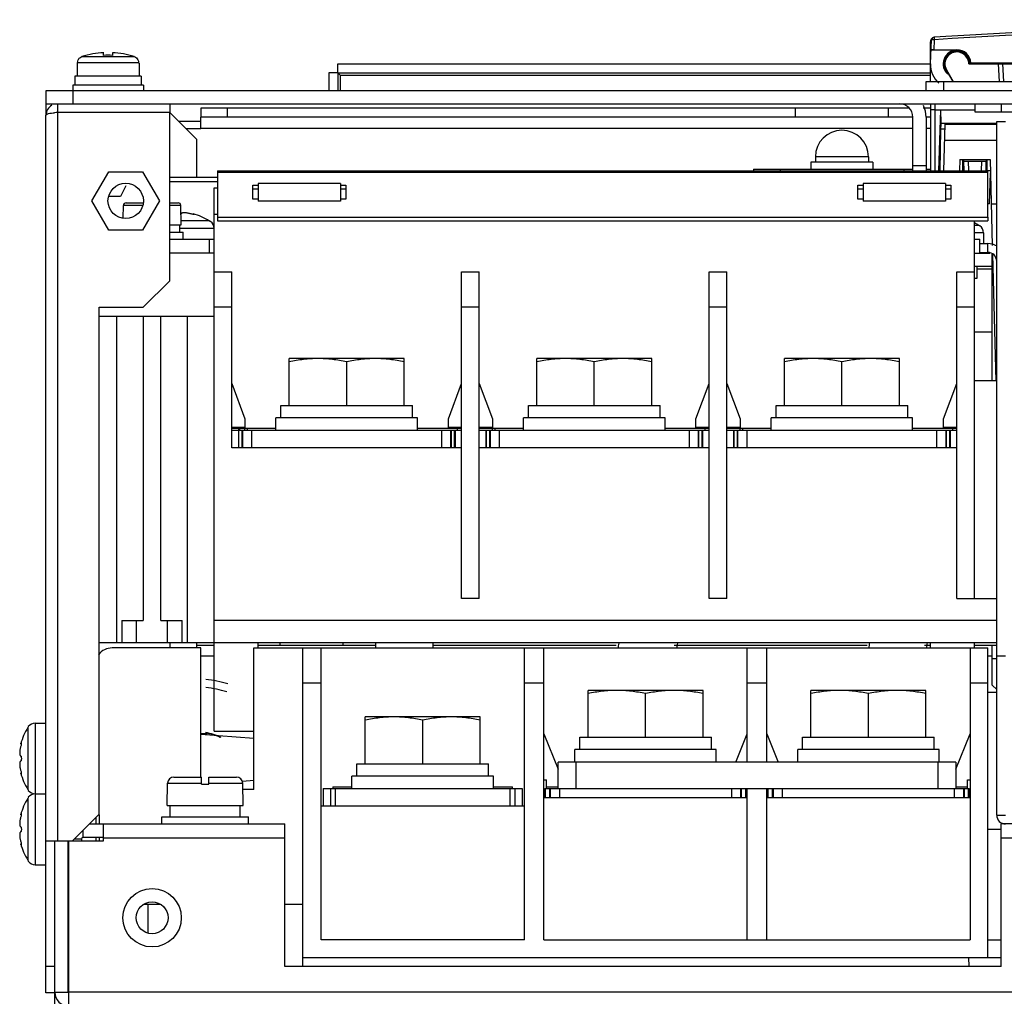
# Model space of a CAD drawing. Header units: millimetres. Extents: x 0 to 1500, y 0 to 1200.
# Tile 3 of 26: x 426 to 537, y 143 to 254. Entities that reach past the tile are written whole.
import ezdxf

# ---------------------------------------------------------------- set-up
doc = ezdxf.new("R2010")
doc.units = ezdxf.units.MM
doc.header["$LTSCALE"] = 82.5
doc.layers.add('00_COMPONENTS', color=7, linetype='CONTINUOUS')

msp = doc.modelspace()

# ---------------------------------------------------------------- linework, layer by layer
at = {"layer": '00_COMPONENTS', "color": 7, "linetype": 'CONTINUOUS'}
for p, q in [((528.58, 248.66), (528.72, 251.4)), ((528.58, 251.18), (528.58, 251.16)), ((528.58, 246.66), (528.58, 251.16)), ((435.1, 249.63), (435.1, 249.93)), ((436.09, 249.93), (436.09, 249.63)), ((531.58, 250.21), (528.66, 250.21)), ((528.96, 250.26), (531.58, 250.26)), ((432.1, 248.76), (432.1, 247.26)), ((432.15, 248.76), (432.1, 248.76)), ((432.15, 248.83), (432.15, 248.76)), ((439.05, 248.83), (439.05, 248.76)), ((439.1, 248.76), (439.05, 248.76)), ((439.1, 248.76), (439.1, 247.26)), ((461.58, 248.66), (528.58, 248.66)), ((461.58, 247.66), (461.58, 248.66)), ((532.93, 248.66), (538.63, 248.66)), ((534.58, 248.71), (533.13, 248.71)), ((538.68, 248.76), (533.18, 248.76)), ((536.75, 248.66), (536.85, 246.66)), ((431.85, 247.26), (431.85, 246.26)), ((439.34, 247.26), (431.85, 247.26)), ((439.34, 247.26), (439.34, 246.26)), ((461.58, 247.66), (460.58, 247.66)), ((460.58, 247.66), (460.58, 245.66)), ((530.37, 247.96), (531.12, 246.66)), ((530.41, 247.98), (531.17, 246.66)), ((431.6, 246.26), (431.6, 244.16)), ((439.6, 246.26), (431.6, 246.26)), ((439.6, 246.26), (439.6, 245.66)), ((528.1, 245.66), (528.1, 246.66)), ((428.6, 242.93), (428.6, 245.66)), ((428.6, 245.66), (668.6, 245.66)), ((428.6, 244.16), (668.6, 244.16)), ((442.58, 244.16), (442.58, 243.16)), ((528.58, 244.16), (528.58, 236.58)), ((533.6, 244.16), (533.6, 243.26)), ((536.6, 244.16), (536.6, 243.26)), ((445.58, 240.16), (442.58, 243.16)), ((526.18, 243.66), (446.08, 243.66)), ((446.08, 243.66), (446.08, 242.66)), ((449.08, 243.66), (449.08, 242.66)), ((513.33, 242.66), (513.33, 243.66)), ((523.83, 242.66), (523.83, 243.66)), ((528.58, 243.66), (527.77, 243.66)), ((529.08, 243.47), (533.6, 243.47)), ((529.53, 236.58), (529.77, 243.47)), ((529.79, 241.93), (529.77, 243.47)), ((533.6, 243.26), (539.3, 243.26)), ((526.6, 236.58), (526.6, 242.66)), ((528.1, 242.66), (528.1, 236.58)), ((530.21, 241.86), (530.08, 236.58)), ((530.21, 241.86), (536.08, 241.86)), ((536.08, 242.16), (537.08, 242.16)), ((529.69, 236.58), (529.78, 241.27)), ((445.58, 240.16), (445.58, 235.87)), ((522.08, 237.56), (515.08, 237.56)), ((515.08, 237.56), (515.08, 236.76)), ((515.58, 238.16), (515.58, 237.56)), ((521.58, 238.16), (521.58, 237.56)), ((522.08, 237.56), (522.08, 236.76)), ((528.1, 237.16), (526.6, 237.16)), ((531.93, 237.86), (531.89, 236.58)), ((531.93, 237.86), (535.33, 237.86)), ((532.27, 236.61), (532.24, 237.86)), ((532.33, 237.66), (534.93, 237.66)), ((532.42, 236.58), (532.38, 237.66)), ((532.93, 236.58), (532.89, 237.66)), ((534.36, 237.66), (534.33, 236.58)), ((534.87, 237.66), (534.84, 236.59)), ((534.99, 236.61), (535.01, 237.86)), ((535.33, 237.86), (535.58, 228.15)), ((433.78, 233.18), (435.68, 236.48)), ((435.68, 236.48), (439.49, 236.48)), ((439.49, 236.48), (441.4, 233.18)), ((508.58, 236.76), (526.6, 236.76)), ((508.58, 236.76), (508.58, 236.58)), ((511.58, 236.76), (511.58, 236.58)), ((525.58, 236.76), (525.58, 236.58)), ((528.1, 236.76), (528.58, 236.76)), ((535.08, 236.61), (535.36, 236.61)), ((535.28, 232.86), (535.37, 236.36)), ((442.58, 235.37), (447.98, 235.37)), ((461.88, 235.16), (452.58, 235.16)), ((452.58, 235.16), (452.58, 233.16)), ((461.88, 235.16), (461.88, 233.16)), ((530.28, 235.16), (520.98, 235.16)), ((520.98, 235.16), (520.98, 233.16)), ((530.28, 235.16), (530.28, 233.16)), ((437.6, 234.87), (437.01, 233.66)), ((447.58, 234.66), (447.98, 234.66)), ((447.58, 173.26), (447.58, 234.66)), ((451.98, 234.54), (452.58, 234.54)), ((461.88, 234.54), (462.48, 234.54)), ((520.38, 234.54), (520.98, 234.54)), ((530.28, 234.54), (530.88, 234.54)), ((435.68, 229.88), (433.78, 233.18)), ((437.01, 233.66), (435.66, 233.66)), ((437.63, 232.96), (439.55, 232.96)), ((441.4, 233.18), (439.49, 229.88)), ((442.58, 232.96), (443.53, 232.96)), ((461.88, 233.16), (452.58, 233.16)), ((530.28, 233.16), (520.98, 233.16)), ((535.28, 232.86), (535.08, 232.86)), ((535.46, 232.86), (536.08, 232.86)), ((437.3, 231.22), (437.33, 232.67)), ((443.88, 230.46), (443.83, 232.67)), ((445.22, 231.72), (445.22, 231.65)), ((447.98, 231.66), (447.58, 231.66)), ((447.14, 230.86), (447.07, 230.91)), ((447.19, 230.86), (447.14, 230.86)), ((447.98, 231.35), (447.98, 230.92)), ((447.98, 230.92), (535.08, 230.92)), ((533.58, 188.26), (533.58, 230.92)), ((535.08, 231.35), (535.08, 230.92)), ((439.49, 229.88), (435.68, 229.88)), ((442.58, 230.46), (443.88, 230.46)), ((442.58, 229.66), (444.08, 229.66)), ((443.67, 230.46), (443.67, 229.66)), ((444.08, 228.86), (444.08, 229.66)), ((534.14, 230.36), (534.07, 230.41)), ((534.19, 230.36), (534.14, 230.36)), ((534.58, 229.57), (534.58, 228.36)), ((442.58, 228.86), (447.58, 228.86)), ((447.08, 227.26), (447.08, 228.86)), ((533.58, 228.86), (534.18, 228.86)), ((534.18, 227.26), (534.18, 228.86)), ((534.18, 228.36), (535.08, 228.36)), ((447.58, 227.26), (442.58, 227.26)), ((533.58, 227.26), (535.32, 227.26)), ((535.58, 225.76), (535.58, 227.15)), ((535.61, 227.14), (535.98, 212.86)), ((447.58, 225.16), (449.58, 225.16)), ((449.58, 205.26), (449.58, 225.16)), ((475.58, 225.16), (477.58, 225.16)), ((475.58, 188.26), (475.58, 225.16)), ((477.58, 188.26), (477.58, 225.16)), ((503.58, 225.16), (505.58, 225.16)), ((503.58, 188.26), (503.58, 225.16)), ((505.58, 188.26), (505.58, 225.16)), ((531.58, 225.16), (533.58, 225.16)), ((531.58, 188.26), (531.58, 225.16)), ((535.67, 224.86), (535.58, 224.86)), ((434.58, 220.16), (447.58, 220.16)), ((436.58, 183.26), (436.58, 220.16)), ((439.58, 220.16), (439.58, 185.76)), ((441.58, 185.76), (441.58, 220.16)), ((444.58, 183.26), (444.58, 220.16)), ((535.58, 218.33), (533.58, 218.33)), ((535.58, 212.86), (535.58, 218.33)), ((469.08, 215.36), (456.08, 215.36)), ((456.08, 210.06), (456.08, 215.36)), ((462.58, 210.06), (462.58, 214.99)), ((469.08, 210.06), (469.08, 215.36)), ((497.08, 215.36), (484.08, 215.36)), ((484.08, 210.06), (484.08, 215.36)), ((490.58, 210.06), (490.58, 214.99)), ((497.08, 210.06), (497.08, 215.36)), ((525.08, 215.36), (512.08, 215.36)), ((512.08, 210.06), (512.08, 215.36)), ((518.58, 210.06), (518.58, 214.99)), ((525.08, 210.06), (525.08, 215.36)), ((536.08, 212.86), (533.58, 212.86)), ((449.58, 212.56), (451.08, 208.56)), ((474.08, 208.56), (475.58, 212.56)), ((477.58, 212.56), (479.08, 208.56)), ((502.08, 208.56), (503.58, 212.56)), ((505.58, 212.56), (507.08, 208.56)), ((530.08, 208.56), (531.58, 212.56)), ((455.13, 210.06), (470.03, 210.06)), ((455.13, 208.66), (455.13, 210.06)), ((470.03, 208.66), (470.03, 210.06)), ((483.13, 210.06), (498.03, 210.06)), ((483.13, 208.66), (483.13, 210.06)), ((498.03, 208.66), (498.03, 210.06)), ((511.13, 210.06), (526.03, 210.06)), ((511.13, 208.66), (511.13, 210.06)), ((526.03, 208.66), (526.03, 210.06)), ((451.08, 208.56), (451.08, 207.56)), ((470.58, 208.66), (454.58, 208.66)), ((454.58, 207.26), (454.58, 208.66)), ((470.58, 207.26), (470.58, 208.66)), ((474.08, 207.56), (474.08, 208.56)), ((479.08, 208.56), (479.08, 207.56)), ((498.58, 208.66), (482.58, 208.66)), ((482.58, 207.26), (482.58, 208.66)), ((498.58, 207.26), (498.58, 208.66)), ((502.08, 207.56), (502.08, 208.56)), ((507.08, 208.56), (507.08, 207.56)), ((526.58, 208.66), (510.58, 208.66)), ((510.58, 207.26), (510.58, 208.66)), ((526.58, 207.26), (526.58, 208.66)), ((530.08, 207.56), (530.08, 208.56)), ((451.08, 207.56), (449.58, 207.56)), ((454.58, 207.46), (449.58, 207.46)), ((449.58, 207.26), (475.58, 207.26)), ((450.33, 207.26), (450.33, 205.26)), ((450.38, 207.26), (450.38, 207.46)), ((450.48, 207.26), (450.48, 207.46)), ((450.83, 205.26), (450.83, 207.26)), ((451.08, 207.26), (451.08, 207.46)), ((475.58, 207.46), (470.58, 207.46)), ((475.58, 207.56), (474.08, 207.56)), ((474.33, 207.26), (474.33, 205.26)), ((474.83, 207.26), (474.83, 205.26)), ((475.08, 207.46), (475.08, 207.26)), ((479.08, 207.56), (477.58, 207.56)), ((482.58, 207.46), (477.58, 207.46)), ((477.58, 207.26), (503.58, 207.26)), ((478.33, 207.26), (478.33, 205.26)), ((478.83, 205.26), (478.83, 207.26)), ((479.08, 207.26), (479.08, 207.46)), ((503.58, 207.46), (498.58, 207.46)), ((503.58, 207.56), (502.08, 207.56)), ((502.33, 207.26), (502.33, 205.26)), ((502.83, 207.26), (502.83, 205.26)), ((503.08, 207.46), (503.08, 207.26)), ((507.08, 207.56), (505.58, 207.56)), ((510.58, 207.46), (505.58, 207.46)), ((505.58, 207.26), (531.58, 207.26)), ((506.33, 207.26), (506.33, 205.26)), ((506.83, 205.26), (506.83, 207.26)), ((507.08, 207.26), (507.08, 207.46)), ((531.58, 207.46), (526.58, 207.46)), ((531.58, 207.56), (530.08, 207.56)), ((530.33, 207.26), (530.33, 205.26)), ((530.83, 207.26), (530.83, 205.26)), ((531.08, 207.46), (531.08, 207.26)), ((475.58, 205.26), (449.58, 205.26)), ((503.58, 205.26), (477.58, 205.26)), ((531.58, 205.26), (505.58, 205.26)), ((477.58, 188.26), (475.58, 188.26)), ((505.58, 188.26), (503.58, 188.26)), ((531.58, 188.26), (536.08, 188.26)), ((437.17, 185.76), (439.58, 185.76)), ((437.17, 185.76), (437.17, 183.26)), ((438.83, 183.26), (438.83, 185.76)), ((441.58, 185.76), (443.98, 185.76)), ((442.33, 183.26), (442.33, 185.76)), ((443.98, 183.26), (443.98, 185.76)), ((536.08, 185.76), (447.58, 185.76)), ((434.58, 183.26), (536.08, 183.26)), ((446.08, 182.66), (436.08, 182.66)), ((442.58, 183.26), (442.58, 182.66)), ((445.58, 183.26), (445.58, 182.66)), ((445.58, 182.96), (447.58, 182.96)), ((446.08, 168.06), (446.08, 182.66)), ((452.08, 182.66), (535.08, 182.66)), ((452.08, 166.66), (452.08, 182.66)), ((452.58, 182.66), (452.58, 183.26)), ((452.58, 182.96), (465.83, 182.96)), ((455.02, 183.26), (455.02, 182.96)), ((457.58, 182.66), (457.58, 146.66)), ((459.68, 149.66), (459.68, 182.66)), ((462.14, 183.26), (462.14, 182.96)), ((465.83, 183.26), (465.83, 182.68)), ((472.33, 183.26), (472.33, 182.68)), ((472.33, 182.96), (493.06, 182.96)), ((482.68, 149.66), (482.68, 182.66)), ((484.88, 149.66), (484.88, 182.66)), ((499.62, 182.96), (521.42, 182.96)), ((507.88, 169.76), (507.88, 182.66)), ((510.08, 169.76), (510.08, 182.66)), ((527.91, 182.96), (528.58, 182.96)), ((528.58, 182.66), (528.58, 183.26)), ((533.08, 182.66), (533.08, 149.66)), ((533.58, 182.66), (533.58, 183.26)), ((533.58, 182.96), (536.08, 182.96)), ((535.08, 147.66), (535.08, 182.66)), ((535.58, 178.46), (535.58, 182.96)), ((536.08, 181.76), (537.08, 181.76)), ((536.08, 177.96), (535.58, 178.46)), ((502.88, 177.86), (489.88, 177.86)), ((489.88, 172.56), (489.88, 177.86)), ((496.38, 172.56), (496.38, 177.49)), ((502.88, 172.56), (502.88, 177.86)), ((528.08, 177.86), (515.08, 177.86)), ((515.08, 172.56), (515.08, 177.86)), ((521.58, 172.56), (521.58, 177.49)), ((528.08, 172.56), (528.08, 177.86)), ((535.08, 177.66), (536.08, 177.66)), ((477.68, 174.86), (464.68, 174.86)), ((464.68, 169.56), (464.68, 174.86)), ((477.68, 169.56), (477.68, 174.86)), ((426.58, 173.72), (426.53, 173.65)), ((426.58, 173.77), (426.58, 173.72)), ((427.37, 174.16), (428.58, 174.16)), ((471.18, 169.56), (471.18, 174.49)), ((446.08, 172.97), (446.79, 173)), ((452.08, 172.41), (446.08, 172.88)), ((447.58, 173.26), (452.08, 173.26)), ((484.88, 172.96), (486.48, 168.96)), ((506.6, 169.76), (507.88, 172.96)), ((510.08, 172.96), (511.36, 169.76)), ((531.48, 168.96), (533.08, 172.96)), ((425.72, 171.8), (425.78, 171.8)), ((488.93, 172.56), (503.83, 172.56)), ((488.93, 171.16), (488.93, 172.56)), ((503.83, 171.16), (503.83, 172.56)), ((514.13, 172.56), (529.03, 172.56)), ((514.13, 171.16), (514.13, 172.56)), ((529.03, 171.16), (529.03, 172.56)), ((504.38, 171.16), (488.38, 171.16)), ((488.38, 169.76), (488.38, 171.16)), ((504.38, 169.76), (504.38, 171.16)), ((529.58, 171.16), (513.58, 171.16)), ((513.58, 169.76), (513.58, 171.16)), ((529.58, 169.76), (529.58, 171.16)), ((463.73, 169.56), (478.63, 169.56)), ((463.73, 168.16), (463.73, 169.56)), ((478.63, 168.16), (478.63, 169.56)), ((531.48, 169.76), (486.48, 169.76)), ((486.48, 166.76), (486.48, 169.76)), ((531.48, 169.76), (531.48, 166.76)), ((425.72, 168.52), (425.78, 168.52)), ((479.18, 168.16), (463.18, 168.16)), ((463.18, 166.76), (463.18, 168.16)), ((479.18, 166.76), (479.18, 168.16)), ((442.28, 164.86), (442.33, 167.37)), ((443.03, 168.06), (446.18, 168.06)), ((446.18, 167.26), (446.18, 168.06)), ((446.18, 167.26), (446.98, 167.26)), ((446.98, 168.06), (450.12, 168.06)), ((446.98, 167.26), (446.98, 168.06)), ((452.08, 167.66), (450.81, 167.57)), ((450.88, 164.86), (450.82, 167.37)), ((484.88, 167.76), (485.18, 167.76)), ((485.18, 166.76), (485.18, 167.76)), ((532.78, 167.76), (533.08, 167.76)), ((532.78, 166.76), (532.78, 167.76)), ((426.53, 166.66), (426.58, 166.6)), ((426.58, 166.6), (426.58, 166.55)), ((427.37, 166.16), (428.58, 166.16)), ((452.08, 166.66), (450.84, 166.66)), ((459.93, 166.76), (482.43, 166.76)), ((459.93, 166.76), (459.93, 164.76)), ((461.03, 166.96), (463.18, 166.96)), ((461.03, 166.96), (461.03, 166.76)), ((461.28, 166.76), (461.28, 164.76)), ((479.18, 166.96), (481.33, 166.96)), ((481.08, 164.76), (481.08, 166.76)), ((481.33, 166.76), (481.33, 166.96)), ((482.43, 166.76), (482.43, 164.76)), ((484.98, 166.76), (532.98, 166.76)), ((484.98, 166.76), (484.98, 165.76)), ((485.18, 166.96), (486.48, 166.96)), ((485.63, 165.76), (485.63, 166.76)), ((507.13, 166.76), (507.13, 165.76)), ((507.78, 166.76), (507.78, 165.76)), ((507.88, 149.66), (507.88, 166.76)), ((510.08, 149.66), (510.08, 166.76)), ((510.18, 166.76), (510.18, 165.76)), ((510.83, 165.76), (510.83, 166.76)), ((531.48, 166.96), (532.78, 166.96)), ((532.33, 166.76), (532.33, 165.76)), ((532.98, 166.76), (532.98, 165.76)), ((426.58, 165.72), (426.53, 165.65)), ((426.58, 165.77), (426.58, 165.72)), ((442.28, 164.86), (450.88, 164.86)), ((442.63, 163.56), (442.63, 164.86)), ((450.52, 163.56), (450.52, 164.86)), ((484.88, 165.76), (507.88, 165.76)), ((510.08, 165.76), (533.08, 165.76)), ((425.72, 163.8), (425.78, 163.8)), ((434.54, 163.82), (434.58, 163.78)), ((434.58, 163.78), (434.58, 162.76)), ((482.68, 164.76), (459.68, 164.76)), ((434.2, 163.48), (434.2, 162.76)), ((441.68, 163.56), (451.48, 163.56)), ((441.68, 162.76), (441.68, 163.56)), ((451.48, 162.76), (451.48, 163.56)), ((535.08, 162.16), (536.58, 162.16)), ((425.72, 160.52), (425.78, 160.52)), ((431.08, 143.76), (431.08, 160.86)), ((432.58, 161.06), (432.58, 160.86)), ((432.78, 161.26), (435.08, 161.26)), ((434.2, 161.26), (434.2, 160.86)), ((434.58, 161.26), (434.58, 160.86)), ((426.53, 158.66), (426.58, 158.6)), ((426.58, 158.6), (426.58, 158.55)), ((427.37, 158.16), (428.58, 158.16)), ((441.51, 153.66), (439.65, 153.66)), ((457.58, 153.66), (455.58, 153.66)), ((482.68, 149.66), (459.68, 149.66)), ((484.88, 149.66), (533.08, 149.66)), ((535.08, 149.66), (536.58, 149.66)), ((457.58, 147.66), (536.58, 147.66)), ((532.88, 147.66), (532.93, 146.66)), ((429.58, 146.66), (428.58, 146.66)), ((429.58, 143.66), (428.58, 143.66))]:
    msp.add_line(p, q, dxfattribs=at)
at = {"layer": '00_COMPONENTS', "color": 9, "linetype": 'CONTINUOUS'}
for p, q in [((528.72, 251.18), (528.58, 251.18)), ((529.02, 251.4), (528.96, 250.26)), ((432.65, 249.49), (438.55, 249.49)), ((531.58, 250.21), (531.58, 250.26)), ((432.15, 248.83), (439.05, 248.83)), ((536.25, 248.66), (536.36, 246.66)), ((528.58, 247.36), (461.88, 247.36)), ((461.88, 245.66), (461.88, 247.36)), ((530.41, 247.98), (530.37, 247.96)), ((530.1, 245.66), (530.1, 246.66)), ((429.88, 244.16), (429.88, 160.86)), ((529.08, 244.16), (529.08, 236.58)), ((446.08, 242.16), (443.58, 242.16)), ((536.08, 241.93), (529.79, 241.93)), ((526.6, 241.36), (446.08, 241.36)), ((528.58, 241.36), (528.1, 241.36)), ((530.2, 241.27), (529.78, 241.27)), ((536.08, 240), (530.16, 240)), ((521.58, 238.16), (515.58, 238.16)), ((447.98, 236.44), (535.08, 236.44)), ((439.51, 232.67), (437.33, 232.67)), ((443.83, 232.67), (442.58, 232.67)), ((447.07, 230.91), (443.87, 230.91)), ((447.58, 230.07), (443.67, 230.07)), ((534.07, 230.41), (533.58, 230.41)), ((534.58, 229.57), (533.58, 229.57)), ((535.08, 227.36), (535.08, 228.36)), ((535.58, 225.46), (533.88, 225.46)), ((449.58, 221.16), (447.58, 221.16)), ((477.58, 221.16), (475.58, 221.16)), ((505.58, 221.16), (503.58, 221.16)), ((533.58, 221.16), (531.58, 221.16)), ((450.38, 205.26), (450.38, 207.26)), ((450.78, 205.26), (450.78, 207.26)), ((451.33, 207.46), (451.33, 207.26)), ((451.83, 207.26), (451.83, 205.26)), ((473.33, 205.26), (473.33, 207.26)), ((474.38, 207.26), (474.38, 205.26)), ((474.78, 205.26), (474.78, 207.26)), ((478.38, 205.26), (478.38, 207.26)), ((478.78, 205.26), (478.78, 207.26)), ((479.33, 207.46), (479.33, 207.26)), ((479.83, 207.26), (479.83, 205.26)), ((501.33, 205.26), (501.33, 207.26)), ((502.38, 207.26), (502.38, 205.26)), ((502.78, 205.26), (502.78, 207.26)), ((506.38, 205.26), (506.38, 207.26)), ((506.78, 205.26), (506.78, 207.26)), ((507.33, 207.46), (507.33, 207.26)), ((507.83, 207.26), (507.83, 205.26)), ((529.33, 205.26), (529.33, 207.26)), ((530.38, 207.26), (530.38, 205.26)), ((530.78, 205.26), (530.78, 207.26)), ((535.58, 181.46), (536.08, 181.46)), ((459.68, 178.66), (457.58, 178.66)), ((484.88, 178.66), (482.68, 178.66)), ((510.08, 178.66), (507.88, 178.66)), ((535.08, 178.66), (533.08, 178.66)), ((427.37, 174.16), (427.37, 158.16)), ((426.53, 173.65), (426.53, 166.66)), ((488.48, 169.76), (488.48, 166.76)), ((529.48, 166.76), (529.48, 169.76)), ((442.33, 167.37), (446.18, 167.37)), ((446.98, 167.37), (450.82, 167.37)), ((460.78, 164.76), (460.78, 166.76)), ((481.58, 166.76), (481.58, 164.76)), ((485.05, 165.76), (485.05, 166.76)), ((485.55, 165.76), (485.55, 166.76)), ((486.63, 166.76), (486.63, 165.76)), ((506.13, 165.76), (506.13, 166.76)), ((507.2, 166.76), (507.2, 165.76)), ((507.7, 165.76), (507.7, 166.76)), ((510.25, 165.76), (510.25, 166.76)), ((510.75, 165.76), (510.75, 166.76)), ((511.83, 166.76), (511.83, 165.76)), ((531.33, 165.76), (531.33, 166.76)), ((532.4, 166.76), (532.4, 165.76)), ((532.9, 165.76), (532.9, 166.76)), ((426.53, 165.65), (426.53, 158.66)), ((536.08, 163.76), (537.08, 163.76)), ((432.78, 161.26), (432.78, 162.06)), ((432.58, 161.06), (431.78, 161.06)), ((455.58, 161.16), (435.08, 161.16)), ((560.58, 161.16), (536.58, 161.16)), ((440.08, 153.66), (440.08, 150.45)), ((429.58, 143.76), (431.08, 143.76)), ((665.98, 143.76), (431.18, 143.76))]:
    msp.add_line(p, q, dxfattribs=at)
at = {"layer": '00_COMPONENTS', "color": 3, "linetype": 'CONTINUOUS'}
for p, q in [((461.58, 247.66), (528.58, 247.66)), ((461.58, 247.66), (461.58, 245.66)), ((528.1, 246.66), (657.85, 246.66)), ((428.58, 143.66), (428.58, 242.86)), ((442.58, 243.16), (429.88, 243.16)), ((442.58, 224.16), (442.58, 243.16)), ((526.6, 242.66), (446.08, 242.66)), ((446.08, 241.36), (446.08, 242.66)), ((528.58, 242.66), (528.1, 242.66)), ((536.08, 163.76), (536.08, 242.16)), ((444.38, 241.36), (446.08, 241.36)), ((447.98, 236.58), (535.08, 236.58)), ((447.98, 236.58), (447.98, 231.35)), ((535.08, 231.35), (535.08, 236.58)), ((442.58, 235.87), (447.98, 235.87)), ((451.98, 234.97), (452.58, 234.97)), ((451.98, 233.36), (451.98, 234.97)), ((461.88, 234.97), (462.48, 234.97)), ((462.48, 234.97), (462.48, 233.36)), ((520.38, 234.97), (520.98, 234.97)), ((520.38, 233.36), (520.38, 234.97)), ((530.28, 234.97), (530.88, 234.97)), ((530.88, 234.97), (530.88, 233.36)), ((452.58, 233.36), (451.98, 233.36)), ((462.48, 233.36), (461.88, 233.36)), ((520.98, 233.36), (520.38, 233.36)), ((530.88, 233.36), (530.28, 233.36)), ((447.98, 231.35), (535.08, 231.35)), ((534.18, 227.36), (535.08, 227.36)), ((535.58, 225.76), (533.58, 225.76)), ((533.88, 224.46), (533.88, 225.76)), ((535.58, 218.33), (535.58, 225.76)), ((442.58, 224.16), (439.58, 221.16)), ((533.58, 224.46), (533.88, 224.46)), ((434.58, 221.16), (439.58, 221.16)), ((434.58, 163.86), (434.58, 221.16)), ((446.08, 181.76), (447.58, 181.76)), ((535.08, 181.76), (535.58, 181.76)), ((434.58, 163.86), (431.58, 160.86)), ((433.48, 162.76), (455.58, 162.76)), ((435.08, 160.86), (435.08, 162.76)), ((455.58, 146.66), (455.58, 162.76)), ((560.58, 162.76), (536.58, 162.76)), ((536.58, 146.66), (536.58, 162.76)), ((428.58, 160.86), (435.08, 160.86)), ((429.58, 143.76), (429.58, 160.86)), ((431.18, 142.16), (431.18, 160.86)), ((536.58, 146.66), (455.58, 146.66)), ((429.58, 141.66), (429.58, 143.66))]:
    msp.add_line(p, q, dxfattribs=at)
at = {"layer": '00_COMPONENTS', "color": 7, "linetype": 'CONTINUOUS'}
msp.add_circle((437.59, 233.18), 2, dxfattribs=at)
at = {"layer": '00_COMPONENTS', "color": 9, "linetype": 'CONTINUOUS'}
msp.add_circle((440.58, 152.16), 3.3, dxfattribs=at)
at = {"layer": '00_COMPONENTS', "color": 3, "linetype": 'CONTINUOUS'}
msp.add_circle((440.58, 152.16), 1.8, dxfattribs=at)
at = {"layer": '00_COMPONENTS', "color": 7, "linetype": 'CONTINUOUS'}
for centre, radius, start, end in [((593.58, -803.59), 1057.25, 86.49829, 93.50171), ((529.02, 251.39), 0.3, 93.5017, 177), ((529.08, 251.16), 0.5, 130.3416, 177), ((435.6, 239.96), 9.98, 92.8424, 107.1916), ((435.6, 239.96), 9.68, 87.0696, 92.9304), ((435.6, 239.96), 9.98, 72.8084, 87.1576), ((531.58, 248.66), 1.55, 90, 229.1707), ((531.58, 248.66), 1.5, 0, 180), ((531.58, 248.66), 1.4, 0, 210.0523), ((531.58, 248.66), 1.6, 3.7947, 89.9984), ((531.58, 248.66), 3, 180, 226.7077), ((529.87, 251.87), 4.54, 315.9681, 316.577), ((525.1, 242.66), 1.5, 0, 90), ((525.1, 242.66), 3, 0, 25.5076), ((518.58, 238.16), 3, 0, 180), ((437.63, 232.66), 0.3, 90, 178.7), ((443.53, 232.66), 0.3, 1.3, 90), ((443.58, 225.46), 6.47, 57.3237, 75.3394), ((446.58, 230.07), 1, 0, 52.2068), ((530.58, 224.96), 6.47, 57.3237, 62.4675), ((533.58, 229.57), 1, 0, 52.2068), ((535.08, 226.36), 2, 58.2046, 90), ((436.08, 180.66), 2, 90, 142.0126), ((475.47, 187.07), 18.35, 345.8293, 347.7639), ((475.36, 187.09), 24.96, 349.6025, 351.0232), ((504.16, 185.16), 17.67, 351.7082, 353.7193), ((504.1, 185.17), 24.22, 353.965, 355.4238), ((445.3, 165.66), 13.5, 73.4369, 84.273), ((427.37, 173.16), 1, 90, 142.2068), ((431.98, 170.16), 6.47, 147.3237, 165.3394), ((445.3, 165.66), 7.54, 65.7954, 80.0535), ((445.3, 165.66), 7.5, 66.5984, 79.9958), ((431.98, 170.16), 6.47, 194.6606, 212.6763), ((443.03, 167.36), 0.7, 90, 178.7), ((450.12, 167.36), 0.7, 1.3, 90), ((427.37, 167.16), 1, 217.7932, 270), ((427.37, 165.16), 1, 90, 142.2068), ((431.98, 162.16), 6.47, 147.3237, 165.3394), ((431.98, 162.16), 6.47, 194.6606, 212.6763), ((432.78, 161.06), 0.2, 90, 180), ((427.37, 159.16), 1, 217.7932, 270), ((431.18, 143.76), 0.1, 180, 270)]:
    msp.add_arc(centre, radius, start, end, dxfattribs=at)
at = {"layer": '00_COMPONENTS', "color": 9, "linetype": 'CONTINUOUS'}
for centre, radius, start, end in [((593.58, -803.58), 1056.95, 86.49829, 93.50171), ((445.3, 165.66), 12.59, 72.8011, 83.8556)]:
    msp.add_arc(centre, radius, start, end, dxfattribs=at)
at = {"layer": '00_COMPONENTS', "color": 3, "linetype": 'CONTINUOUS'}
for centre, radius, start, end in [((429.88, 242.86), 1.3, 119.6189, 180), ((429.88, 237.5), 5.66, 90.033, 93.3636), ((535.08, 226.36), 1, 0, 90), ((537.08, 163.76), 1, 180, 270), ((431.18, 143.76), 1.6, 180, 270)]:
    msp.add_arc(centre, radius, start, end, dxfattribs=at)
at = {"layer": '00_COMPONENTS', "color": 7, "linetype": 'CONTINUOUS'}
for centre, major_axis, ratio, start_param, end_param in [((528.96, 250.26), (0.3, 0), 0.017439, 1.572622, 3.140679), ((531.58, 248.66), (0, 1.35), 1, -1.571711, 2.095187), ((531.58, 248.66), (0, 1.5), 0.999999, 1.569576, 2.37053), ((529.7, 239.86), (0.08, 2.2), 0.017444, -0.872055, -0.348456), ((532.25, 239.86), (-0.08, 2.2), 0.017444, 2.754538, 3.140983), ((535, 239.86), (0.08, 2.2), 0.017444, -3.140983, -2.754538)]:
    msp.add_ellipse(centre, major_axis=major_axis, ratio=ratio, start_param=start_param, end_param=end_param, dxfattribs=at)
at = {"layer": '00_COMPONENTS', "color": 9, "linetype": 'CONTINUOUS'}
for points, knots in [([(529, 251.68), (529, 251.68), (529, 251.67), (529.01, 251.66), (529.01, 251.63), (529.01, 251.58), (529.01, 251.5), (529.02, 251.44), (529.02, 251.4)], [0, 0, 0, 0, 0.019015, 0.075147, 0.166633, 0.289887, 0.613534, 1, 1, 1, 1]), ([(528.72, 251.4), (528.72, 251.4), (528.73, 251.4), (528.75, 251.41), (528.78, 251.41), (528.83, 251.41), (528.91, 251.41), (528.98, 251.4), (529.02, 251.4)], [0, 0, 0, 0, 0.021693, 0.079101, 0.171582, 0.295528, 0.618724, 1, 1, 1, 1])]:
    msp.add_open_spline(points, degree=3, knots=knots, dxfattribs=at)
at = {"layer": '00_COMPONENTS', "color": 7, "linetype": 'CONTINUOUS'}
for points in [[(432.39, 249.35), (432.46, 249.41), (432.55, 249.46), (432.65, 249.49)], [(438.55, 249.49), (438.64, 249.46), (438.73, 249.41), (438.81, 249.35)], [(432.15, 248.83), (432.15, 248.92), (432.17, 249.02), (432.21, 249.11)], [(432.21, 249.11), (432.25, 249.2), (432.31, 249.28), (432.39, 249.35)], [(438.81, 249.35), (438.88, 249.28), (438.94, 249.2), (438.98, 249.11)], [(438.98, 249.11), (439.02, 249.02), (439.05, 248.92), (439.05, 248.83)]]:
    msp.add_open_spline(points, degree=3, dxfattribs=at)
at = {"layer": '00_COMPONENTS', "color": 3, "linetype": 'CONTINUOUS'}
for points, knots in [([(461.88, 247.36), (461.84, 247.4), (461.77, 247.47), (461.69, 247.55), (461.63, 247.6), (461.61, 247.64), (461.58, 247.65), (461.58, 247.66)], [0, 0, 0, 0, 0.389832, 0.705566, 0.828991, 0.922285, 1, 1, 1, 1]), ([(461.88, 247.36), (461.84, 247.4), (461.77, 247.47), (461.68, 247.55), (461.63, 247.61), (461.6, 247.63), (461.59, 247.66), (461.58, 247.66)], [0, 0, 0, 0, 0.389832, 0.705566, 0.828991, 0.922285, 1, 1, 1, 1]), ([(428.58, 242.86), (428.58, 242.9), (428.68, 242.99), (429.01, 243.09), (429.32, 243.13), (429.55, 243.15)], [0, 0, 0, 0, 0.123955, 0.336917, 1, 1, 1, 1])]:
    msp.add_open_spline(points, degree=3, knots=knots, dxfattribs=at)
at = {"layer": '00_COMPONENTS', "color": 7, "linetype": 'CONTINUOUS'}
for points, knots in [([(529.08, 243.47), (529.01, 243.47), (528.9, 243.47), (528.76, 243.47), (528.67, 243.47), (528.62, 243.47), (528.6, 243.46), (528.58, 243.46), (528.58, 243.46)], [0, 0, 0, 0, 0.38183, 0.706518, 0.830745, 0.922934, 0.979924, 1, 1, 1, 1]), ([(443.88, 231.72), (443.88, 231.72), (443.88, 231.71), (443.86, 231.7), (443.86, 231.69)], [0, 0, 0, 0, 0.20558, 1, 1, 1, 1]), ([(444.9, 231.72), (444.85, 231.74), (444.74, 231.77), (444.56, 231.8), (444.39, 231.83), (444.23, 231.83), (444.1, 231.83), (444.02, 231.82), (443.97, 231.8), (443.93, 231.79), (443.9, 231.77), (443.88, 231.75), (443.88, 231.73), (443.88, 231.72)], [0, 0, 0, 0, 0.156349, 0.323298, 0.490345, 0.646009, 0.779465, 0.835213, 0.882741, 0.921898, 0.95316, 0.978105, 1, 1, 1, 1]), ([(445.22, 231.65), (445.17, 231.66), (445.06, 231.68), (444.95, 231.71), (444.9, 231.72)], [0, 0, 0, 0, 0.493625, 1, 1, 1, 1]), ([(445.22, 231.72), (445.23, 231.71), (445.27, 231.7), (445.31, 231.68), (445.34, 231.67), (445.35, 231.66), (445.35, 231.66), (445.35, 231.65)], [0, 0, 0, 0, 0.386888, 0.691368, 0.896468, 0.959671, 1, 1, 1, 1]), ([(445.35, 231.65), (445.35, 231.65), (445.34, 231.65), (445.33, 231.64), (445.31, 231.64), (445.3, 231.64), (445.27, 231.65), (445.24, 231.65), (445.22, 231.65)], [0, 0, 0, 0, 0.087647, 0.170082, 0.282009, 0.422962, 0.591249, 1, 1, 1, 1]), ([(459.33, 215.36), (458.78, 215.36), (457.69, 215.29), (456.61, 215.1), (456.08, 214.99)], [0, 0, 0, 0, 0.499238, 1, 1, 1, 1]), ([(462.58, 214.99), (462.04, 215.1), (460.97, 215.29), (459.87, 215.36), (459.33, 215.36)], [0, 0, 0, 0, 0.500762, 1, 1, 1, 1]), ([(465.83, 215.36), (465.28, 215.36), (464.19, 215.29), (463.11, 215.1), (462.58, 214.99)], [0, 0, 0, 0, 0.499238, 1, 1, 1, 1]), ([(469.08, 214.99), (468.54, 215.1), (467.47, 215.29), (466.37, 215.36), (465.83, 215.36)], [0, 0, 0, 0, 0.500762, 1, 1, 1, 1]), ([(487.33, 215.36), (486.78, 215.36), (485.69, 215.29), (484.61, 215.1), (484.08, 214.99)], [0, 0, 0, 0, 0.499238, 1, 1, 1, 1]), ([(490.58, 214.99), (490.04, 215.1), (488.97, 215.29), (487.87, 215.36), (487.33, 215.36)], [0, 0, 0, 0, 0.500762, 1, 1, 1, 1]), ([(493.83, 215.36), (493.28, 215.36), (492.19, 215.29), (491.11, 215.1), (490.58, 214.99)], [0, 0, 0, 0, 0.499238, 1, 1, 1, 1]), ([(497.08, 214.99), (496.54, 215.1), (495.47, 215.29), (494.37, 215.36), (493.83, 215.36)], [0, 0, 0, 0, 0.500762, 1, 1, 1, 1]), ([(515.33, 215.36), (514.78, 215.36), (513.69, 215.29), (512.61, 215.1), (512.08, 214.99)], [0, 0, 0, 0, 0.499238, 1, 1, 1, 1]), ([(518.58, 214.99), (518.04, 215.1), (516.97, 215.29), (515.87, 215.36), (515.33, 215.36)], [0, 0, 0, 0, 0.500762, 1, 1, 1, 1]), ([(521.83, 215.36), (521.28, 215.36), (520.19, 215.29), (519.11, 215.1), (518.58, 214.99)], [0, 0, 0, 0, 0.499238, 1, 1, 1, 1]), ([(525.08, 214.99), (524.54, 215.1), (523.47, 215.29), (522.37, 215.36), (521.83, 215.36)], [0, 0, 0, 0, 0.500762, 1, 1, 1, 1]), ([(493.13, 177.86), (492.58, 177.86), (491.49, 177.79), (490.41, 177.6), (489.88, 177.49)], [0, 0, 0, 0, 0.499238, 1, 1, 1, 1]), ([(496.38, 177.49), (495.84, 177.6), (494.77, 177.79), (493.67, 177.86), (493.13, 177.86)], [0, 0, 0, 0, 0.500762, 1, 1, 1, 1]), ([(499.63, 177.86), (499.08, 177.86), (497.99, 177.79), (496.91, 177.6), (496.38, 177.49)], [0, 0, 0, 0, 0.499238, 1, 1, 1, 1]), ([(502.88, 177.49), (502.34, 177.6), (501.27, 177.79), (500.17, 177.86), (499.63, 177.86)], [0, 0, 0, 0, 0.500762, 1, 1, 1, 1]), ([(518.33, 177.86), (517.78, 177.86), (516.69, 177.79), (515.61, 177.6), (515.08, 177.49)], [0, 0, 0, 0, 0.499238, 1, 1, 1, 1]), ([(521.58, 177.49), (521.04, 177.6), (519.97, 177.79), (518.87, 177.86), (518.33, 177.86)], [0, 0, 0, 0, 0.500762, 1, 1, 1, 1]), ([(524.83, 177.86), (524.28, 177.86), (523.19, 177.79), (522.11, 177.6), (521.58, 177.49)], [0, 0, 0, 0, 0.499238, 1, 1, 1, 1]), ([(528.08, 177.49), (527.54, 177.6), (526.47, 177.79), (525.37, 177.86), (524.83, 177.86)], [0, 0, 0, 0, 0.500762, 1, 1, 1, 1]), ([(467.93, 174.86), (467.38, 174.86), (466.29, 174.79), (465.21, 174.6), (464.68, 174.49)], [0, 0, 0, 0, 0.499238, 1, 1, 1, 1]), ([(471.18, 174.49), (470.64, 174.6), (469.57, 174.79), (468.47, 174.86), (467.93, 174.86)], [0, 0, 0, 0, 0.500762, 1, 1, 1, 1]), ([(474.43, 174.86), (473.88, 174.86), (472.79, 174.79), (471.71, 174.6), (471.18, 174.49)], [0, 0, 0, 0, 0.499238, 1, 1, 1, 1]), ([(477.68, 174.49), (477.14, 174.6), (476.07, 174.79), (474.97, 174.86), (474.43, 174.86)], [0, 0, 0, 0, 0.500762, 1, 1, 1, 1]), ([(425.71, 171.48), (425.69, 171.43), (425.66, 171.32), (425.63, 171.14), (425.61, 170.97), (425.6, 170.81), (425.61, 170.68), (425.62, 170.6), (425.63, 170.55), (425.65, 170.51), (425.67, 170.48), (425.69, 170.46), (425.7, 170.46), (425.71, 170.46)], [0, 0, 0, 0, 0.15635, 0.323299, 0.490346, 0.64601, 0.779465, 0.835213, 0.882741, 0.921898, 0.95316, 0.978105, 1, 1, 1, 1]), ([(425.78, 171.8), (425.78, 171.75), (425.76, 171.64), (425.73, 171.53), (425.71, 171.48)], [0, 0, 0, 0, 0.494633, 1, 1, 1, 1]), ([(425.72, 171.8), (425.72, 171.82), (425.73, 171.85), (425.75, 171.89), (425.77, 171.92), (425.78, 171.93), (425.78, 171.93), (425.78, 171.93)], [0, 0, 0, 0, 0.386901, 0.691302, 0.896452, 0.959635, 1, 1, 1, 1]), ([(425.78, 171.93), (425.79, 171.93), (425.79, 171.92), (425.79, 171.91), (425.79, 171.89), (425.79, 171.88), (425.79, 171.84), (425.79, 171.82), (425.78, 171.8)], [0, 0, 0, 0, 0.087176, 0.169716, 0.281844, 0.422988, 0.591474, 1, 1, 1, 1]), ([(425.71, 170.46), (425.72, 170.46), (425.74, 170.44), (425.76, 170.41), (425.77, 170.37), (425.78, 170.33), (425.79, 170.25), (425.8, 170.16), (425.79, 170.06), (425.78, 169.99), (425.77, 169.95), (425.76, 169.91), (425.74, 169.88), (425.72, 169.86), (425.71, 169.86)], [0, 0, 0, 0, 0.058619, 0.105817, 0.16589, 0.237745, 0.319336, 0.5, 0.680665, 0.762255, 0.83411, 0.894183, 0.941381, 1, 1, 1, 1]), ([(425.71, 169.86), (425.7, 169.86), (425.69, 169.85), (425.67, 169.84), (425.65, 169.81), (425.63, 169.77), (425.62, 169.72), (425.61, 169.63), (425.6, 169.51), (425.61, 169.35), (425.63, 169.17), (425.66, 169), (425.69, 168.89), (425.71, 168.84)], [0, 0, 0, 0, 0.021895, 0.046839, 0.078102, 0.117259, 0.164787, 0.220535, 0.353987, 0.509645, 0.676692, 0.843645, 1, 1, 1, 1]), ([(425.71, 168.84), (425.73, 168.78), (425.76, 168.68), (425.78, 168.57), (425.78, 168.52)], [0, 0, 0, 0, 0.505367, 1, 1, 1, 1]), ([(425.78, 168.39), (425.78, 168.39), (425.78, 168.39), (425.77, 168.4), (425.75, 168.43), (425.73, 168.47), (425.72, 168.5), (425.72, 168.52)], [0, 0, 0, 0, 0.040365, 0.103548, 0.308698, 0.613099, 1, 1, 1, 1]), ([(425.78, 168.52), (425.79, 168.5), (425.79, 168.47), (425.79, 168.44), (425.79, 168.42), (425.79, 168.41), (425.79, 168.4), (425.79, 168.39), (425.78, 168.39)], [0, 0, 0, 0, 0.408526, 0.577012, 0.718156, 0.830284, 0.912824, 1, 1, 1, 1]), ([(425.78, 163.8), (425.78, 163.75), (425.76, 163.64), (425.73, 163.53), (425.71, 163.48)], [0, 0, 0, 0, 0.494633, 1, 1, 1, 1]), ([(425.72, 163.8), (425.72, 163.82), (425.73, 163.85), (425.75, 163.89), (425.77, 163.92), (425.78, 163.93), (425.78, 163.93), (425.78, 163.93)], [0, 0, 0, 0, 0.386901, 0.691302, 0.896452, 0.959635, 1, 1, 1, 1]), ([(425.78, 163.93), (425.79, 163.93), (425.79, 163.92), (425.79, 163.91), (425.79, 163.89), (425.79, 163.88), (425.79, 163.84), (425.79, 163.82), (425.78, 163.8)], [0, 0, 0, 0, 0.087176, 0.169716, 0.281844, 0.422988, 0.591474, 1, 1, 1, 1]), ([(425.71, 163.48), (425.69, 163.43), (425.66, 163.32), (425.63, 163.14), (425.61, 162.97), (425.6, 162.81), (425.61, 162.68), (425.62, 162.6), (425.63, 162.55), (425.65, 162.51), (425.67, 162.48), (425.69, 162.46), (425.7, 162.46), (425.71, 162.46)], [0, 0, 0, 0, 0.15635, 0.323299, 0.490346, 0.64601, 0.779465, 0.835213, 0.882741, 0.921898, 0.95316, 0.978105, 1, 1, 1, 1]), ([(425.71, 161.86), (425.7, 161.86), (425.69, 161.85), (425.67, 161.84), (425.65, 161.81), (425.63, 161.77), (425.62, 161.72), (425.61, 161.63), (425.6, 161.51), (425.61, 161.35), (425.63, 161.17), (425.66, 161), (425.69, 160.89), (425.71, 160.84)], [0, 0, 0, 0, 0.021895, 0.046839, 0.078102, 0.117259, 0.164787, 0.220535, 0.353987, 0.509645, 0.676692, 0.843645, 1, 1, 1, 1]), ([(425.71, 162.46), (425.72, 162.46), (425.74, 162.44), (425.76, 162.41), (425.77, 162.37), (425.78, 162.33), (425.79, 162.25), (425.8, 162.16), (425.79, 162.06), (425.78, 161.99), (425.77, 161.95), (425.76, 161.91), (425.74, 161.88), (425.72, 161.86), (425.71, 161.86)], [0, 0, 0, 0, 0.058619, 0.105817, 0.16589, 0.237745, 0.319336, 0.5, 0.680665, 0.762255, 0.83411, 0.894183, 0.941381, 1, 1, 1, 1]), ([(425.71, 160.84), (425.73, 160.78), (425.76, 160.68), (425.78, 160.57), (425.78, 160.52)], [0, 0, 0, 0, 0.505367, 1, 1, 1, 1]), ([(425.78, 160.39), (425.78, 160.39), (425.78, 160.39), (425.77, 160.4), (425.75, 160.43), (425.73, 160.47), (425.72, 160.5), (425.72, 160.52)], [0, 0, 0, 0, 0.040365, 0.103548, 0.308698, 0.613099, 1, 1, 1, 1]), ([(425.78, 160.52), (425.79, 160.5), (425.79, 160.47), (425.79, 160.44), (425.79, 160.42), (425.79, 160.41), (425.79, 160.4), (425.79, 160.39), (425.78, 160.39)], [0, 0, 0, 0, 0.408526, 0.577012, 0.718156, 0.830284, 0.912824, 1, 1, 1, 1])]:
    msp.add_open_spline(points, degree=3, knots=knots, dxfattribs=at)

doc.saveas('drawing.dxf')
